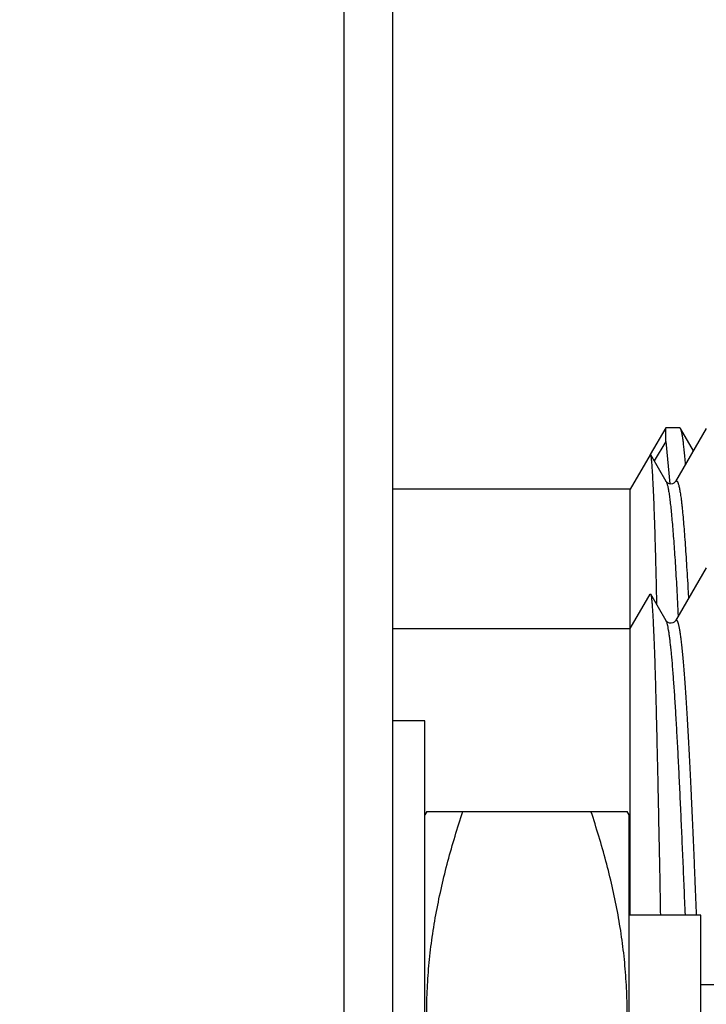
# Model space of a CAD drawing. Header units: inches. Extents: x 0 to 22, y 0 to 17.
# Tile 15 of 114: x 2.786 to 2.998, y 9.879 to 10.183. Entities that reach past the tile are written whole.
import ezdxf

# ---------------------------------------------------------------- set-up
doc = ezdxf.new("R2010")
doc.units = ezdxf.units.IN
doc.header["$LTSCALE"] = 1.21
doc.header["$MEASUREMENT"] = 0
doc.layers.get('0').update_dxf_attribs({"linetype": 'CONTINUOUS'})
doc.layers.add('DIMENSIONS', color=7, linetype='CONTINUOUS')
doc.styles.get("Standard").update_dxf_attribs({"font": 'txt', "width": 0.8})
doc.dimstyles.new('DIMSTYLE_1', dxfattribs={"dimtxt": 0.125, "dimasz": 0.18, "dimexe": 0.125, "dimexo": 0.0625, "dimgap": 0.03125, "dimtad": 0, "dimtih": 1, "dimtoh": 1, "dimzin": 4, "dimdsep": 46, "dimtxsty": 'STANDARD', "dimblk": '_FILLED', "dimblk1": '_FILLED', "dimblk2": '_FILLED', "dimcen": 0.09, "dimadec": 0, "dimazin": 0, "dimtp": 0.01, "dimtm": 0.01, "dimtfac": 1, "dimtofl": 0, "dimtmove": 0, "dimatfit": 3, "dimldrblk": '_FILLED', "dimfxl": 1, "dimtolj": 1, "dimtzin": 4, "dimarcsym": 0})

# ---------------------------------------------------------------- blocks, each defined once
blk = doc.blocks.new('*D50')
at = {"layer": 'DIMENSIONS', "color": 2, "linetype": 'CONTINUOUS'}
for p, q in [((3.37579, 10.33675), (3.37579, 12.73258)), ((3.22101, 10.18414), (3.37579, 10.33675)), ((3.22101, 9.94743), (3.22101, 10.18414))]:
    blk.add_line(p, q, dxfattribs=at)
at = {"layer": 'DIMENSIONS', "color": 2, "linetype": 'CONTINUOUS', "insert": (3.31329, 12.79508), "char_height": 0.125, "width": 1.025, "attachment_point": 1, "rotation": 90, "line_spacing_factor": 0.9}
blk.add_mtext('.44{\\Ftxt.shx;\\W1.000000;\\H0.125000; }[11.1]', dxfattribs=at)
blk = doc.blocks.new('_FILLED')
at = {"color": 0, "linetype": 'BYBLOCK'}
blk.add_solid([(0, 0), (-1, 0.1736), (-1, -0.1736)], dxfattribs=at)

msp = doc.modelspace()

# ---------------------------------------------------------------- linework, layer by layer
at = {"color": 7, "linetype": 'CONTINUOUS'}
for p, q in [((2.88588, 12.29508), (2.88588, 8.15917)), ((2.90088, 12.28108), (2.90088, 8.15917)), ((2.98523, 10.05692), (2.98044, 10.04862)), ((2.98525, 10.05268), (2.98523, 10.05692)), ((2.98945, 10.05692), (2.98523, 10.05692)), ((2.99771, 10.0567), (2.98819, 10.04026)), ((2.98973, 10.05667), (2.98945, 10.05692)), ((2.99371, 10.04979), (2.98973, 10.05667)), ((2.98523, 10.05266), (2.98164, 10.04666)), ((2.98525, 10.05268), (2.98643, 10.03959)), ((2.9804, 10.04855), (2.97426, 10.03792)), ((2.98055, 10.04855), (2.9804, 10.04855)), ((2.98533, 10.04028), (2.98055, 10.04855)), ((2.97426, 10.03792), (2.90088, 10.03792)), ((2.97426, 9.90643), (2.97426, 10.03792)), ((2.98533, 10.04028), (2.98534, 10.04027)), ((2.99771, 10.0137), (2.98819, 9.99725)), ((2.97426, 9.99492), (2.9804, 10.00555)), ((2.9804, 10.00555), (2.98055, 10.00555)), ((2.98533, 9.99728), (2.98055, 10.00555)), ((2.90088, 9.99492), (2.97426, 9.99492)), ((2.98534, 9.99727), (2.98533, 9.99728)), ((2.98554, 9.99679), (2.98534, 9.99726)), ((2.91088, 9.96643), (2.90088, 9.96643)), ((2.91088, 9.66043), (2.91088, 9.96643)), ((2.91145, 9.93843), (2.91088, 9.93743)), ((2.91145, 9.93843), (2.9733, 9.93843)), ((2.97388, 9.93743), (2.9733, 9.93843)), ((2.97388, 9.68943), (2.97388, 9.93743)), ((2.99601, 9.90643), (2.97388, 9.90643)), ((2.99601, 9.72043), (2.99601, 9.90643)), ((3.22101, 9.88493), (2.99601, 9.88493))]:
    msp.add_line(p, q, dxfattribs=at)
for points in [[(2.9882, 10.04026), (2.98819, 10.04025), (2.98812, 10.04015), (2.98795, 10.03998), (2.98766, 10.03977), (2.98724, 10.03959), (2.98676, 10.03953), (2.98627, 10.0396), (2.98585, 10.03979), (2.98556, 10.04), (2.98541, 10.04016), (2.98535, 10.04025), (2.98534, 10.04026)], [(2.98588, 9.99677), (2.98556, 9.997), (2.9854, 9.99718), (2.98539, 9.9972)], [(2.9882, 9.99726), (2.98815, 9.99719), (2.98802, 9.99704), (2.98777, 9.99684), (2.98737, 9.99664), (2.98688, 9.99653), (2.98636, 9.99658), (2.98588, 9.99677)]]:
    msp.add_lwpolyline(points, dxfattribs=at)
for points, knots in [([(2.99132, 10.04565), (2.99125, 10.0464), (2.99113, 10.04782), (2.99093, 10.04983), (2.99074, 10.05159), (2.99057, 10.0529), (2.99044, 10.05382), (2.99034, 10.05442), (2.99024, 10.05495), (2.99014, 10.05542), (2.99005, 10.05583), (2.98995, 10.05617), (2.98985, 10.05645), (2.98977, 10.05661), (2.98973, 10.05667)], [0, 0, 0, 0, 0.202197, 0.382815, 0.541505, 0.677981, 0.737822, 0.792038, 0.840622, 0.883583, 0.920944, 0.952746, 0.979054, 1, 1, 1, 1]), ([(2.98248, 10.00225), (2.9824, 10.00555), (2.98229, 10.01037), (2.98213, 10.01664), (2.98201, 10.02096), (2.98189, 10.02501), (2.98177, 10.02876), (2.98165, 10.03221), (2.98152, 10.03536), (2.9814, 10.03818), (2.98127, 10.04068), (2.98117, 10.04256), (2.98109, 10.04389), (2.98103, 10.04476), (2.98097, 10.04554), (2.98091, 10.04624), (2.98085, 10.04684), (2.98079, 10.04736), (2.98074, 10.04774), (2.9807, 10.04799), (2.98067, 10.04815), (2.98064, 10.04828), (2.98061, 10.04839), (2.98058, 10.04848), (2.98056, 10.04853), (2.98055, 10.04855)], [0, 0, 0, 0, 0.213478, 0.312423, 0.40572, 0.493032, 0.574086, 0.648662, 0.716567, 0.777617, 0.831637, 0.878467, 0.899136, 0.917951, 0.934893, 0.949947, 0.963097, 0.97433, 0.983634, 0.987561, 0.991005, 0.993966, 0.996447, 0.998454, 1, 1, 1, 1]), ([(2.9882, 10.04026), (2.98822, 10.04029), (2.98825, 10.04035), (2.98831, 10.04043), (2.98838, 10.04048), (2.98844, 10.04051), (2.98851, 10.04052), (2.98857, 10.0405), (2.98864, 10.04046), (2.9887, 10.04039), (2.98876, 10.04031), (2.98883, 10.04021), (2.98889, 10.04008), (2.98898, 10.03987), (2.98909, 10.03955), (2.98922, 10.0391), (2.98935, 10.03856), (2.98947, 10.03794), (2.9896, 10.03723), (2.98973, 10.03644), (2.98986, 10.03556), (2.98998, 10.0346), (2.99011, 10.03356), (2.99028, 10.03201), (2.99049, 10.02987), (2.99073, 10.02707), (2.99098, 10.02396), (2.99122, 10.02055), (2.99147, 10.01686), (2.99172, 10.01289), (2.99197, 10.00865), (2.99214, 10.00574), (2.99223, 10.00425)], [0, 0, 0, 0, 0.003035, 0.005595, 0.007742, 0.009578, 0.011263, 0.013004, 0.014989, 0.017346, 0.020153, 0.023454, 0.027276, 0.031636, 0.042005, 0.054612, 0.069477, 0.086609, 0.106008, 0.12767, 0.151582, 0.177728, 0.206088, 0.236637, 0.304194, 0.380183, 0.46439, 0.556613, 0.656625, 0.764123, 0.878718, 1, 1, 1, 1]), ([(2.98055, 10.00555), (2.98055, 10.00554), (2.98057, 10.0055), (2.9806, 10.00544), (2.98062, 10.00536), (2.98065, 10.00523), (2.98069, 10.00504), (2.98074, 10.00476), (2.98078, 10.00442), (2.98083, 10.00404), (2.98088, 10.00359), (2.98094, 10.0029), (2.98102, 10.00189), (2.98111, 10.00053), (2.9812, 9.99895), (2.9813, 9.99718), (2.98139, 9.9952), (2.98149, 9.99302), (2.98159, 9.99065), (2.98172, 9.98711), (2.98189, 9.98224), (2.98207, 9.97587), (2.98225, 9.96885), (2.98243, 9.96123), (2.98262, 9.95307), (2.9828, 9.94444), (2.98299, 9.93539), (2.98319, 9.92599), (2.98337, 9.91631), (2.98349, 9.90976), (2.98355, 9.90645)], [0, 0, 0, 0, 0.000545, 0.00122, 0.002027, 0.00297, 0.005266, 0.008109, 0.011502, 0.015442, 0.019926, 0.024954, 0.036622, 0.050418, 0.066312, 0.084271, 0.104259, 0.12624, 0.150178, 0.176031, 0.233315, 0.29772, 0.368739, 0.445774, 0.528224, 0.615481, 0.706929, 0.801938, 0.899858, 1, 1, 1, 1]), ([(2.99125, 9.90644), (2.99114, 9.9093), (2.9909, 9.91496), (2.99054, 9.92335), (2.99018, 9.93151), (2.98983, 9.9394), (2.98947, 9.94696), (2.98918, 9.95304), (2.98894, 9.9577), (2.98876, 9.96103), (2.98858, 9.96425), (2.9884, 9.96735), (2.98822, 9.97032), (2.98805, 9.97315), (2.98787, 9.97584), (2.98763, 9.97914), (2.98735, 9.98289), (2.98704, 9.98638), (2.9868, 9.98886), (2.98662, 9.99048), (2.98644, 9.99195), (2.98627, 9.99324), (2.98609, 9.99437), (2.98594, 9.99521), (2.98582, 9.99579), (2.98573, 9.99616), (2.98564, 9.99649), (2.98558, 9.99669), (2.98554, 9.99679)], [0, 0, 0, 0, 0.094813, 0.187716, 0.278114, 0.365446, 0.449171, 0.52878, 0.566883, 0.603767, 0.639372, 0.673636, 0.706475, 0.737809, 0.767596, 0.795795, 0.847298, 0.892076, 0.911878, 0.929923, 0.946185, 0.960643, 0.973273, 0.984054, 0.988744, 0.992964, 0.996716, 1, 1, 1, 1]), ([(2.92262, 9.81343), (2.92177, 9.81597), (2.92015, 9.82106), (2.91796, 9.82877), (2.91604, 9.83652), (2.91441, 9.84433), (2.91311, 9.85219), (2.91216, 9.86008), (2.91158, 9.868), (2.91139, 9.87593), (2.91158, 9.88387), (2.91216, 9.89179), (2.91311, 9.89968), (2.91441, 9.90754), (2.91604, 9.91534), (2.91796, 9.9231), (2.92015, 9.9308), (2.92177, 9.9359), (2.92262, 9.93843)], [0, 0, 0, 0, 0.062919, 0.125701, 0.188348, 0.250865, 0.313265, 0.375569, 0.437802, 0.5, 0.562198, 0.624431, 0.686735, 0.749135, 0.811652, 0.874299, 0.937081, 1, 1, 1, 1]), ([(2.96213, 9.81343), (2.96298, 9.81597), (2.9646, 9.82106), (2.96679, 9.82877), (2.96872, 9.83652), (2.97034, 9.84433), (2.97164, 9.85219), (2.97259, 9.86008), (2.97317, 9.868), (2.97336, 9.87593), (2.97317, 9.88387), (2.97259, 9.89179), (2.97164, 9.89968), (2.97034, 9.90754), (2.96872, 9.91534), (2.96679, 9.9231), (2.9646, 9.9308), (2.96298, 9.9359), (2.96213, 9.93843)], [0, 0, 0, 0, 0.062919, 0.125701, 0.188348, 0.250865, 0.313265, 0.375569, 0.437802, 0.5, 0.562198, 0.624431, 0.686735, 0.749135, 0.811652, 0.874299, 0.937081, 1, 1, 1, 1])]:
    msp.add_open_spline(points, degree=3, knots=knots, dxfattribs=at)
at = {"color": 9, "linetype": 'CONTINUOUS'}
for points, knots in [([(2.98534, 10.04027), (2.98536, 10.04023), (2.9854, 10.04015), (2.98548, 10.03997), (2.98558, 10.03969), (2.98569, 10.03929), (2.9858, 10.03882), (2.98592, 10.03828), (2.98603, 10.03767), (2.98615, 10.03698), (2.98631, 10.03593), (2.98651, 10.03444), (2.98673, 10.03245), (2.98696, 10.03019), (2.98719, 10.02766), (2.98742, 10.02487), (2.98766, 10.02183), (2.98789, 10.01854), (2.98821, 10.01368), (2.9886, 10.00706), (2.98889, 10.00161), (2.98903, 9.99875)], [0, 0, 0, 0, 0.003024, 0.006457, 0.014583, 0.024412, 0.035952, 0.049196, 0.064136, 0.080762, 0.099063, 0.140637, 0.188741, 0.243262, 0.304088, 0.371104, 0.444202, 0.523262, 0.608123, 0.794218, 1, 1, 1, 1]), ([(2.99472, 9.90645), (2.99459, 9.90971), (2.99439, 9.91458), (2.99412, 9.92104), (2.99392, 9.92578), (2.99372, 9.93045), (2.99352, 9.93502), (2.99331, 9.9395), (2.99311, 9.94387), (2.99291, 9.94813), (2.9927, 9.95226), (2.9925, 9.95625), (2.99223, 9.96129), (2.99189, 9.96719), (2.99154, 9.97281), (2.99127, 9.97696), (2.99106, 9.97978), (2.99086, 9.98241), (2.99066, 9.98485), (2.99046, 9.98708), (2.99026, 9.9891), (2.99006, 9.99092), (2.98986, 9.99252), (2.98969, 9.99372), (2.98954, 9.99457), (2.98944, 9.99512), (2.98934, 9.99561), (2.98924, 9.99605), (2.98913, 9.99644), (2.98903, 9.99676), (2.98893, 9.99703), (2.98884, 9.99721), (2.98876, 9.99733), (2.98871, 9.9974), (2.98866, 9.99745), (2.98861, 9.99749), (2.98856, 9.99751), (2.9885, 9.99752), (2.98845, 9.99751), (2.9884, 9.99749), (2.98834, 9.99745), (2.98829, 9.9974), (2.98824, 9.99734), (2.98821, 9.99729), (2.9882, 9.99726)], [0, 0, 0, 0, 0.106682, 0.159118, 0.210804, 0.261632, 0.311484, 0.360265, 0.407899, 0.454278, 0.499292, 0.54286, 0.584894, 0.663973, 0.735725, 0.768616, 0.799441, 0.828162, 0.854739, 0.879129, 0.901288, 0.921175, 0.938746, 0.95396, 0.960671, 0.96678, 0.972286, 0.977188, 0.981487, 0.985185, 0.988288, 0.99081, 0.991863, 0.992784, 0.993584, 0.994279, 0.994892, 0.995459, 0.996022, 0.996625, 0.997303, 0.998082, 0.998978, 1, 1, 1, 1])]:
    msp.add_open_spline(points, degree=3, knots=knots, dxfattribs=at)

# ---------------------------------------------------------------- dimensions: what is measured, and where the dimension line sits
at = {"layer": 'DIMENSIONS', "color": 2, "linetype": 'CONTINUOUS'}
dim = msp.add_ordinate_dim(feature_location=(3.22101, 9.94743), offset=(0.15478, 2.78514), dtype=0, origin=(2.78588, 9.88493), dimstyle='DIMSTYLE_1', dxfattribs=at)
dim.commit()
dim.dimension.update_dxf_attribs({"geometry": '*D50', "text_midpoint": (3.37579, 13.30758)})

doc.saveas('drawing.dxf')
